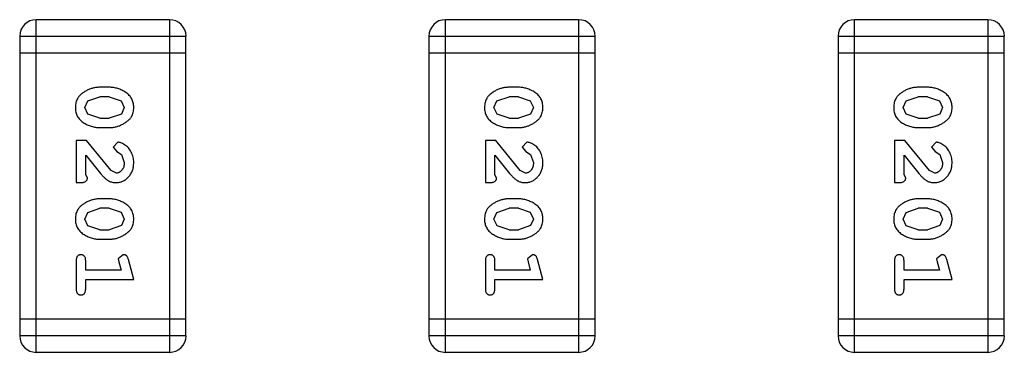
# Model space of a CAD drawing. Header units: inches. Extents: x -50 to 60, y -7 to 68.
# Tile 39 of 108: x -27.251 to -25.446, y 40.759 to 41.368. Entities that reach past the tile are written whole.
import ezdxf

# ---------------------------------------------------------------- set-up
doc = ezdxf.new("R2010")
doc.units = ezdxf.units.IN
doc.header["$LTSCALE"] = 1.21
doc.header["$MEASUREMENT"] = 0
doc.layers.get('0').update_dxf_attribs({"linetype": 'CONTINUOUS'})

msp = doc.modelspace()

# ---------------------------------------------------------------- linework, layer by layer
at = {"color": 7, "linetype": 'Continuous'}
for p, q in [((-27.2206, 40.7587), (-27.2206, 41.3683)), ((-26.9767, 41.3683), (-27.2206, 41.3683)), ((-26.9767, 41.3683), (-26.9767, 40.7587)), ((-26.4706, 40.7587), (-26.4706, 41.3683)), ((-26.2267, 41.3683), (-26.4706, 41.3683)), ((-26.2267, 41.3683), (-26.2267, 40.7587)), ((-25.7206, 40.7587), (-25.7206, 41.3683)), ((-25.4767, 41.3683), (-25.7206, 41.3683)), ((-25.4767, 41.3683), (-25.4767, 40.7587)), ((-27.2511, 41.3378), (-27.2511, 40.7891)), ((-27.2511, 41.3378), (-26.9463, 41.3378)), ((-26.9463, 40.7891), (-26.9463, 41.3378)), ((-26.5011, 41.3378), (-26.5011, 40.7891)), ((-26.5011, 41.3378), (-26.1963, 41.3378)), ((-26.1963, 40.7891), (-26.1963, 41.3378)), ((-25.7511, 41.3378), (-25.7511, 40.7891)), ((-25.7511, 41.3378), (-25.4463, 41.3378)), ((-25.4463, 40.7891), (-25.4463, 41.3378)), ((-27.2511, 41.3073), (-26.9463, 41.3073)), ((-26.5011, 41.3073), (-26.1963, 41.3073)), ((-25.7511, 41.3073), (-25.4463, 41.3073)), ((-27.0866, 41.2444), (-27.1044, 41.2444)), ((-26.3366, 41.2444), (-26.3544, 41.2444)), ((-25.5866, 41.2444), (-25.6044, 41.2444)), ((-27.1264, 41.2194), (-27.1041, 41.2271)), ((-27.0869, 41.2271), (-27.1041, 41.2271)), ((-27.0869, 41.2271), (-27.0651, 41.2198)), ((-26.3764, 41.2194), (-26.3541, 41.2271)), ((-26.3369, 41.2271), (-26.3541, 41.2271)), ((-26.3369, 41.2271), (-26.3151, 41.2198)), ((-25.6264, 41.2194), (-25.6041, 41.2271)), ((-25.5869, 41.2271), (-25.6041, 41.2271)), ((-25.5869, 41.2271), (-25.5651, 41.2198)), ((-27.1317, 41.2073), (-27.1264, 41.2194)), ((-27.1259, 41.195), (-27.1317, 41.2073)), ((-27.0651, 41.2198), (-27.0593, 41.2075)), ((-27.0593, 41.2075), (-27.0646, 41.1953)), ((-26.3817, 41.2073), (-26.3764, 41.2194)), ((-26.3759, 41.195), (-26.3817, 41.2073)), ((-26.3151, 41.2198), (-26.3093, 41.2075)), ((-26.3093, 41.2075), (-26.3146, 41.1953)), ((-25.6317, 41.2073), (-25.6264, 41.2194)), ((-25.6259, 41.195), (-25.6317, 41.2073)), ((-25.5651, 41.2198), (-25.5593, 41.2075)), ((-25.5593, 41.2075), (-25.5646, 41.1953)), ((-27.1041, 41.1877), (-27.1259, 41.195)), ((-27.1041, 41.1877), (-27.0869, 41.1877)), ((-27.0646, 41.1953), (-27.0869, 41.1877)), ((-26.3541, 41.1877), (-26.3759, 41.195)), ((-26.3541, 41.1877), (-26.3369, 41.1877)), ((-26.3146, 41.1953), (-26.3369, 41.1877)), ((-25.6041, 41.1877), (-25.6259, 41.195)), ((-25.6041, 41.1877), (-25.5869, 41.1877)), ((-25.5646, 41.1953), (-25.5869, 41.1877)), ((-27.1044, 41.1704), (-27.0866, 41.1704)), ((-26.3544, 41.1704), (-26.3366, 41.1704)), ((-25.6044, 41.1704), (-25.5866, 41.1704)), ((-27.1474, 41.1468), (-27.1474, 41.0698)), ((-27.1286, 41.1468), (-27.1474, 41.1468)), ((-27.0836, 41.0918), (-27.1286, 41.1468)), ((-27.0714, 41.1437), (-27.0798, 41.1349)), ((-27.0798, 41.1349), (-27.0732, 41.1264)), ((-26.3974, 41.1468), (-26.3974, 41.0698)), ((-26.3786, 41.1468), (-26.3974, 41.1468)), ((-26.3336, 41.0918), (-26.3786, 41.1468)), ((-26.3214, 41.1437), (-26.3298, 41.1349)), ((-26.3298, 41.1349), (-26.3232, 41.1264)), ((-25.6474, 41.1468), (-25.6474, 41.0698)), ((-25.6286, 41.1468), (-25.6474, 41.1468)), ((-25.5836, 41.0918), (-25.6286, 41.1468)), ((-25.5714, 41.1437), (-25.5798, 41.1349)), ((-25.5798, 41.1349), (-25.5732, 41.1264)), ((-27.1301, 41.0839), (-27.1301, 41.1201)), ((-27.1301, 41.1201), (-27.1031, 41.0865)), ((-27.0732, 41.1264), (-27.0647, 41.1214)), ((-27.0647, 41.1214), (-27.0593, 41.1065)), ((-26.3801, 41.0839), (-26.3801, 41.1201)), ((-26.3801, 41.1201), (-26.3531, 41.0865)), ((-26.3232, 41.1264), (-26.3147, 41.1214)), ((-26.3147, 41.1214), (-26.3093, 41.1065)), ((-25.6301, 41.0839), (-25.6301, 41.1201)), ((-25.6301, 41.1201), (-25.6031, 41.0865)), ((-25.5732, 41.1264), (-25.5647, 41.1214)), ((-25.5647, 41.1214), (-25.5593, 41.1065)), ((-27.127, 41.0784), (-27.1301, 41.0839)), ((-27.0739, 41.0871), (-27.0836, 41.0918)), ((-26.377, 41.0784), (-26.3801, 41.0839)), ((-26.3239, 41.0871), (-26.3336, 41.0918)), ((-25.627, 41.0784), (-25.6301, 41.0839)), ((-25.5739, 41.0871), (-25.5836, 41.0918)), ((-27.1474, 41.0698), (-27.1396, 41.0698)), ((-26.3974, 41.0698), (-26.3896, 41.0698)), ((-25.6474, 41.0698), (-25.6396, 41.0698)), ((-27.0866, 41.0399), (-27.1044, 41.0399)), ((-26.3366, 41.0399), (-26.3544, 41.0399)), ((-25.5866, 41.0399), (-25.6044, 41.0399)), ((-27.1317, 41.0028), (-27.1264, 41.0149)), ((-27.1264, 41.0149), (-27.1041, 41.0226)), ((-27.0869, 41.0226), (-27.1041, 41.0226)), ((-27.0869, 41.0226), (-27.0651, 41.0153)), ((-27.0651, 41.0153), (-27.0593, 41.0029)), ((-26.3817, 41.0028), (-26.3764, 41.0149)), ((-26.3764, 41.0149), (-26.3541, 41.0226)), ((-26.3369, 41.0226), (-26.3541, 41.0226)), ((-26.3369, 41.0226), (-26.3151, 41.0153)), ((-26.3151, 41.0153), (-26.3093, 41.0029)), ((-25.6317, 41.0028), (-25.6264, 41.0149)), ((-25.6264, 41.0149), (-25.6041, 41.0226)), ((-25.5869, 41.0226), (-25.6041, 41.0226)), ((-25.5869, 41.0226), (-25.5651, 41.0153)), ((-25.5651, 41.0153), (-25.5593, 41.0029)), ((-27.1259, 40.9905), (-27.1317, 41.0028)), ((-27.1041, 40.9832), (-27.1259, 40.9905)), ((-27.0646, 40.9908), (-27.0869, 40.9832)), ((-27.0593, 41.0029), (-27.0646, 40.9908)), ((-26.3759, 40.9905), (-26.3817, 41.0028)), ((-26.3541, 40.9832), (-26.3759, 40.9905)), ((-26.3146, 40.9908), (-26.3369, 40.9832)), ((-26.3093, 41.0029), (-26.3146, 40.9908)), ((-25.6259, 40.9905), (-25.6317, 41.0028)), ((-25.6041, 40.9832), (-25.6259, 40.9905)), ((-25.5646, 40.9908), (-25.5869, 40.9832)), ((-25.5593, 41.0029), (-25.5646, 40.9908)), ((-27.1041, 40.9832), (-27.0869, 40.9832)), ((-26.3541, 40.9832), (-26.3369, 40.9832)), ((-25.6041, 40.9832), (-25.5869, 40.9832)), ((-27.1044, 40.9659), (-27.0866, 40.9659)), ((-26.3544, 40.9659), (-26.3366, 40.9659)), ((-25.6044, 40.9659), (-25.5866, 40.9659)), ((-27.0611, 40.9376), (-27.0703, 40.9297)), ((-26.3111, 40.9376), (-26.3203, 40.9297)), ((-25.5611, 40.9376), (-25.5703, 40.9297)), ((-27.1474, 40.9266), (-27.1474, 40.8747)), ((-27.1301, 40.9093), (-27.1301, 40.9266)), ((-27.0703, 40.9297), (-27.0693, 40.9243)), ((-27.0693, 40.9243), (-27.0652, 40.9093)), ((-27.042, 40.892), (-27.0519, 40.9286)), ((-26.3974, 40.9266), (-26.3974, 40.8747)), ((-26.3801, 40.9093), (-26.3801, 40.9266)), ((-26.3203, 40.9297), (-26.3193, 40.9243)), ((-26.3193, 40.9243), (-26.3152, 40.9093)), ((-26.292, 40.892), (-26.3019, 40.9286)), ((-25.6474, 40.9266), (-25.6474, 40.8747)), ((-25.6301, 40.9093), (-25.6301, 40.9266)), ((-25.5703, 40.9297), (-25.5693, 40.9243)), ((-25.5693, 40.9243), (-25.5652, 40.9093)), ((-25.542, 40.892), (-25.5519, 40.9286)), ((-27.0652, 40.9093), (-27.1301, 40.9093)), ((-26.3152, 40.9093), (-26.3801, 40.9093)), ((-25.5652, 40.9093), (-25.6301, 40.9093)), ((-27.1301, 40.8747), (-27.1301, 40.892)), ((-27.1301, 40.892), (-27.042, 40.892)), ((-26.3801, 40.8747), (-26.3801, 40.892)), ((-26.3801, 40.892), (-26.292, 40.892)), ((-25.6301, 40.8747), (-25.6301, 40.892)), ((-25.6301, 40.892), (-25.542, 40.892)), ((-26.9463, 40.8196), (-27.2511, 40.8196)), ((-26.1963, 40.8196), (-26.5011, 40.8196)), ((-25.4463, 40.8196), (-25.7511, 40.8196)), ((-26.9463, 40.7891), (-27.2511, 40.7891)), ((-26.1963, 40.7891), (-26.5011, 40.7891)), ((-25.4463, 40.7891), (-25.7511, 40.7891)), ((-27.2206, 40.7587), (-26.9767, 40.7587)), ((-26.4706, 40.7587), (-26.2267, 40.7587)), ((-25.7206, 40.7587), (-25.4767, 40.7587))]:
    msp.add_line(p, q, dxfattribs=at)
for centre, start, end in [((-27.2206, 41.3378), 90, 180), ((-26.9767, 41.3378), 0, 90), ((-26.4706, 41.3378), 90, 180), ((-26.2267, 41.3378), 0, 90), ((-25.7206, 41.3378), 90, 180), ((-25.4767, 41.3378), 0, 90), ((-27.2206, 40.7891), 180, 270), ((-26.9767, 40.7891), 270, 0), ((-26.4706, 40.7891), 180, 270), ((-26.2267, 40.7891), 270, 0), ((-25.7206, 40.7891), 180, 270), ((-25.4767, 40.7891), 270, 0)]:
    msp.add_arc(centre, 0.0305, start, end, dxfattribs=at)
for points, knots in [([(-27.1044, 41.2444), (-27.1055, 41.2444), (-27.1076, 41.2443), (-27.1108, 41.244), (-27.1139, 41.2435), (-27.117, 41.2428), (-27.12, 41.242), (-27.123, 41.2408), (-27.126, 41.2396), (-27.1289, 41.2381), (-27.1316, 41.2365), (-27.1341, 41.2349), (-27.1365, 41.2332), (-27.1386, 41.2316), (-27.1404, 41.2299), (-27.1421, 41.2282), (-27.1435, 41.2265), (-27.1451, 41.2241), (-27.1467, 41.2209), (-27.148, 41.2167), (-27.1489, 41.2122), (-27.149, 41.209), (-27.149, 41.2073)], [0, 0, 0, 0, 0.049886, 0.09882, 0.148132, 0.19689, 0.246038, 0.295176, 0.345305, 0.395692, 0.445312, 0.491875, 0.535813, 0.577009, 0.616081, 0.652689, 0.687585, 0.720206, 0.785062, 0.85223, 0.923759, 1, 1, 1, 1]), ([(-27.042, 41.2076), (-27.0421, 41.209), (-27.0421, 41.2118), (-27.0429, 41.2159), (-27.044, 41.2197), (-27.0456, 41.2233), (-27.0476, 41.2266), (-27.0501, 41.2297), (-27.0531, 41.2325), (-27.0565, 41.2349), (-27.0601, 41.2371), (-27.0638, 41.239), (-27.0675, 41.2407), (-27.0712, 41.242), (-27.075, 41.2431), (-27.0789, 41.2438), (-27.0827, 41.2443), (-27.0853, 41.2443), (-27.0866, 41.2444)], [0, 0, 0, 0, 0.06692, 0.130834, 0.19258, 0.252759, 0.312631, 0.373411, 0.436359, 0.501894, 0.568244, 0.632472, 0.69556, 0.757163, 0.818592, 0.878885, 0.939235, 1, 1, 1, 1]), ([(-26.3544, 41.2444), (-26.3555, 41.2444), (-26.3576, 41.2443), (-26.3608, 41.244), (-26.3639, 41.2435), (-26.367, 41.2428), (-26.37, 41.242), (-26.373, 41.2408), (-26.376, 41.2396), (-26.3789, 41.2381), (-26.3816, 41.2365), (-26.3841, 41.2349), (-26.3865, 41.2332), (-26.3886, 41.2316), (-26.3904, 41.2299), (-26.3921, 41.2282), (-26.3935, 41.2265), (-26.3951, 41.2241), (-26.3967, 41.2209), (-26.398, 41.2167), (-26.3989, 41.2122), (-26.399, 41.209), (-26.399, 41.2073)], [0, 0, 0, 0, 0.049886, 0.09882, 0.148132, 0.19689, 0.246038, 0.295176, 0.345305, 0.395692, 0.445312, 0.491875, 0.535813, 0.577009, 0.616081, 0.652689, 0.687585, 0.720206, 0.785062, 0.85223, 0.923759, 1, 1, 1, 1]), ([(-26.292, 41.2076), (-26.2921, 41.209), (-26.2921, 41.2118), (-26.2929, 41.2159), (-26.294, 41.2197), (-26.2956, 41.2233), (-26.2976, 41.2266), (-26.3001, 41.2297), (-26.3031, 41.2325), (-26.3065, 41.2349), (-26.3101, 41.2371), (-26.3138, 41.239), (-26.3175, 41.2407), (-26.3212, 41.242), (-26.325, 41.2431), (-26.3289, 41.2438), (-26.3327, 41.2443), (-26.3353, 41.2443), (-26.3366, 41.2444)], [0, 0, 0, 0, 0.06692, 0.130834, 0.19258, 0.252759, 0.312631, 0.373411, 0.436359, 0.501894, 0.568244, 0.632472, 0.69556, 0.757163, 0.818592, 0.878885, 0.939235, 1, 1, 1, 1]), ([(-25.6044, 41.2444), (-25.6055, 41.2444), (-25.6076, 41.2443), (-25.6108, 41.244), (-25.6139, 41.2435), (-25.617, 41.2428), (-25.62, 41.242), (-25.623, 41.2408), (-25.626, 41.2396), (-25.6289, 41.2381), (-25.6316, 41.2365), (-25.6341, 41.2349), (-25.6365, 41.2332), (-25.6386, 41.2316), (-25.6404, 41.2299), (-25.6421, 41.2282), (-25.6435, 41.2265), (-25.6451, 41.2241), (-25.6467, 41.2209), (-25.648, 41.2167), (-25.6489, 41.2122), (-25.649, 41.209), (-25.649, 41.2073)], [0, 0, 0, 0, 0.049886, 0.09882, 0.148132, 0.19689, 0.246038, 0.295176, 0.345305, 0.395692, 0.445312, 0.491875, 0.535813, 0.577009, 0.616081, 0.652689, 0.687585, 0.720206, 0.785062, 0.85223, 0.923759, 1, 1, 1, 1]), ([(-25.542, 41.2076), (-25.5421, 41.209), (-25.5421, 41.2118), (-25.5429, 41.2159), (-25.544, 41.2197), (-25.5456, 41.2233), (-25.5476, 41.2266), (-25.5501, 41.2297), (-25.5531, 41.2325), (-25.5565, 41.2349), (-25.5601, 41.2371), (-25.5638, 41.239), (-25.5675, 41.2407), (-25.5712, 41.242), (-25.575, 41.2431), (-25.5789, 41.2438), (-25.5827, 41.2443), (-25.5853, 41.2443), (-25.5866, 41.2444)], [0, 0, 0, 0, 0.06692, 0.130834, 0.19258, 0.252759, 0.312631, 0.373411, 0.436359, 0.501894, 0.568244, 0.632472, 0.69556, 0.757163, 0.818592, 0.878885, 0.939235, 1, 1, 1, 1]), ([(-27.149, 41.2073), (-27.149, 41.2059), (-27.1489, 41.2031), (-27.1482, 41.199), (-27.1471, 41.1951), (-27.1455, 41.1916), (-27.1434, 41.1882), (-27.1409, 41.1852), (-27.138, 41.1824), (-27.1346, 41.1799), (-27.131, 41.1777), (-27.1273, 41.1758), (-27.1236, 41.1741), (-27.1198, 41.1728), (-27.116, 41.1717), (-27.1122, 41.171), (-27.1083, 41.1705), (-27.1057, 41.1705), (-27.1044, 41.1704)], [0, 0, 0, 0, 0.067217, 0.131051, 0.19272, 0.252824, 0.312745, 0.373449, 0.436041, 0.501494, 0.567761, 0.632087, 0.695096, 0.757109, 0.817993, 0.878657, 0.939311, 1, 1, 1, 1]), ([(-27.0866, 41.1704), (-27.0856, 41.1705), (-27.0834, 41.1705), (-27.0802, 41.1708), (-27.0771, 41.1713), (-27.074, 41.172), (-27.0709, 41.1729), (-27.0679, 41.174), (-27.065, 41.1753), (-27.0621, 41.1768), (-27.0594, 41.1784), (-27.0568, 41.18), (-27.0545, 41.1817), (-27.0524, 41.1834), (-27.0505, 41.1851), (-27.0489, 41.1868), (-27.0474, 41.1885), (-27.0459, 41.1909), (-27.0443, 41.1941), (-27.043, 41.1982), (-27.0422, 41.2028), (-27.0421, 41.2059), (-27.042, 41.2076)], [0, 0, 0, 0, 0.049855, 0.099516, 0.148482, 0.19758, 0.246804, 0.296268, 0.346517, 0.397047, 0.446826, 0.49336, 0.537801, 0.579207, 0.617974, 0.654833, 0.689171, 0.722088, 0.786392, 0.853518, 0.924186, 1, 1, 1, 1]), ([(-26.399, 41.2073), (-26.399, 41.2059), (-26.3989, 41.2031), (-26.3982, 41.199), (-26.3971, 41.1951), (-26.3955, 41.1916), (-26.3934, 41.1882), (-26.3909, 41.1852), (-26.388, 41.1824), (-26.3846, 41.1799), (-26.381, 41.1777), (-26.3773, 41.1758), (-26.3736, 41.1741), (-26.3698, 41.1728), (-26.366, 41.1717), (-26.3622, 41.171), (-26.3583, 41.1705), (-26.3557, 41.1705), (-26.3544, 41.1704)], [0, 0, 0, 0, 0.067217, 0.131051, 0.19272, 0.252824, 0.312745, 0.373449, 0.436041, 0.501494, 0.567761, 0.632087, 0.695096, 0.757109, 0.817993, 0.878657, 0.939311, 1, 1, 1, 1]), ([(-26.3366, 41.1704), (-26.3356, 41.1705), (-26.3334, 41.1705), (-26.3302, 41.1708), (-26.3271, 41.1713), (-26.324, 41.172), (-26.3209, 41.1729), (-26.3179, 41.174), (-26.315, 41.1753), (-26.3121, 41.1768), (-26.3094, 41.1784), (-26.3068, 41.18), (-26.3045, 41.1817), (-26.3024, 41.1834), (-26.3005, 41.1851), (-26.2989, 41.1868), (-26.2974, 41.1885), (-26.2959, 41.1909), (-26.2943, 41.1941), (-26.293, 41.1982), (-26.2922, 41.2028), (-26.2921, 41.2059), (-26.292, 41.2076)], [0, 0, 0, 0, 0.049855, 0.099516, 0.148482, 0.19758, 0.246804, 0.296268, 0.346517, 0.397047, 0.446826, 0.49336, 0.537801, 0.579207, 0.617974, 0.654833, 0.689171, 0.722088, 0.786392, 0.853518, 0.924186, 1, 1, 1, 1]), ([(-25.649, 41.2073), (-25.649, 41.2059), (-25.6489, 41.2031), (-25.6482, 41.199), (-25.6471, 41.1951), (-25.6455, 41.1916), (-25.6434, 41.1882), (-25.6409, 41.1852), (-25.638, 41.1824), (-25.6346, 41.1799), (-25.631, 41.1777), (-25.6273, 41.1758), (-25.6236, 41.1741), (-25.6198, 41.1728), (-25.616, 41.1717), (-25.6122, 41.171), (-25.6083, 41.1705), (-25.6057, 41.1705), (-25.6044, 41.1704)], [0, 0, 0, 0, 0.067217, 0.131051, 0.19272, 0.252824, 0.312745, 0.373449, 0.436041, 0.501494, 0.567761, 0.632087, 0.695096, 0.757109, 0.817993, 0.878657, 0.939311, 1, 1, 1, 1]), ([(-25.5866, 41.1704), (-25.5856, 41.1705), (-25.5834, 41.1705), (-25.5802, 41.1708), (-25.5771, 41.1713), (-25.574, 41.172), (-25.5709, 41.1729), (-25.5679, 41.174), (-25.565, 41.1753), (-25.5621, 41.1768), (-25.5594, 41.1784), (-25.5568, 41.18), (-25.5545, 41.1817), (-25.5524, 41.1834), (-25.5505, 41.1851), (-25.5489, 41.1868), (-25.5474, 41.1885), (-25.5459, 41.1909), (-25.5443, 41.1941), (-25.543, 41.1982), (-25.5422, 41.2028), (-25.5421, 41.2059), (-25.542, 41.2076)], [0, 0, 0, 0, 0.049855, 0.099516, 0.148482, 0.19758, 0.246804, 0.296268, 0.346517, 0.397047, 0.446826, 0.49336, 0.537801, 0.579207, 0.617974, 0.654833, 0.689171, 0.722088, 0.786392, 0.853518, 0.924186, 1, 1, 1, 1]), ([(-27.042, 41.1064), (-27.0421, 41.1081), (-27.0422, 41.1115), (-27.0431, 41.1164), (-27.0445, 41.1212), (-27.0465, 41.1257), (-27.0489, 41.1298), (-27.0518, 41.1334), (-27.055, 41.1366), (-27.0586, 41.1391), (-27.0622, 41.1411), (-27.0655, 41.1425), (-27.0685, 41.1435), (-27.0705, 41.1436), (-27.0714, 41.1437)], [0, 0, 0, 0, 0.098286, 0.193983, 0.289056, 0.384352, 0.477435, 0.566197, 0.652355, 0.737986, 0.818188, 0.887401, 0.94802, 1, 1, 1, 1]), ([(-26.292, 41.1064), (-26.2921, 41.1081), (-26.2922, 41.1115), (-26.2931, 41.1164), (-26.2945, 41.1212), (-26.2965, 41.1257), (-26.2989, 41.1298), (-26.3018, 41.1334), (-26.305, 41.1366), (-26.3086, 41.1391), (-26.3122, 41.1411), (-26.3155, 41.1425), (-26.3185, 41.1435), (-26.3205, 41.1436), (-26.3214, 41.1437)], [0, 0, 0, 0, 0.098286, 0.193983, 0.289056, 0.384352, 0.477435, 0.566197, 0.652355, 0.737986, 0.818188, 0.887401, 0.94802, 1, 1, 1, 1]), ([(-25.542, 41.1064), (-25.5421, 41.1081), (-25.5422, 41.1115), (-25.5431, 41.1164), (-25.5445, 41.1212), (-25.5465, 41.1257), (-25.5489, 41.1298), (-25.5518, 41.1334), (-25.555, 41.1366), (-25.5586, 41.1391), (-25.5622, 41.1411), (-25.5655, 41.1425), (-25.5685, 41.1435), (-25.5705, 41.1436), (-25.5714, 41.1437)], [0, 0, 0, 0, 0.098286, 0.193983, 0.289056, 0.384352, 0.477435, 0.566197, 0.652355, 0.737986, 0.818188, 0.887401, 0.94802, 1, 1, 1, 1]), ([(-27.0748, 41.0698), (-27.0737, 41.0698), (-27.0715, 41.0699), (-27.0682, 41.0703), (-27.0651, 41.0712), (-27.0622, 41.0723), (-27.0593, 41.0737), (-27.0566, 41.0755), (-27.054, 41.0776), (-27.0516, 41.08), (-27.0493, 41.0827), (-27.0474, 41.0855), (-27.0457, 41.0886), (-27.0443, 41.0918), (-27.0433, 41.0952), (-27.0426, 41.0988), (-27.0421, 41.1025), (-27.0421, 41.1051), (-27.042, 41.1064)], [0, 0, 0, 0, 0.060981, 0.120256, 0.178148, 0.236115, 0.293993, 0.352864, 0.413358, 0.476056, 0.539296, 0.602396, 0.665116, 0.728325, 0.792919, 0.859317, 0.928302, 1, 1, 1, 1]), ([(-27.0593, 41.1065), (-27.0594, 41.1051), (-27.0595, 41.1025), (-27.0603, 41.0986), (-27.0617, 41.0953), (-27.0636, 41.0924), (-27.0659, 41.0901), (-27.0683, 41.0883), (-27.0711, 41.0873), (-27.0729, 41.0871), (-27.0739, 41.0871)], [0, 0, 0, 0, 0.156344, 0.299348, 0.4327, 0.561, 0.682299, 0.791883, 0.89611, 1, 1, 1, 1]), ([(-26.3248, 41.0698), (-26.3237, 41.0698), (-26.3215, 41.0699), (-26.3182, 41.0703), (-26.3151, 41.0712), (-26.3122, 41.0723), (-26.3093, 41.0737), (-26.3066, 41.0755), (-26.304, 41.0776), (-26.3016, 41.08), (-26.2993, 41.0827), (-26.2974, 41.0855), (-26.2957, 41.0886), (-26.2943, 41.0918), (-26.2933, 41.0952), (-26.2926, 41.0988), (-26.2921, 41.1025), (-26.2921, 41.1051), (-26.292, 41.1064)], [0, 0, 0, 0, 0.060981, 0.120256, 0.178148, 0.236115, 0.293993, 0.352864, 0.413358, 0.476056, 0.539296, 0.602396, 0.665116, 0.728325, 0.792919, 0.859317, 0.928302, 1, 1, 1, 1]), ([(-26.3093, 41.1065), (-26.3094, 41.1051), (-26.3095, 41.1025), (-26.3103, 41.0986), (-26.3117, 41.0953), (-26.3136, 41.0924), (-26.3159, 41.0901), (-26.3183, 41.0883), (-26.3211, 41.0873), (-26.3229, 41.0871), (-26.3239, 41.0871)], [0, 0, 0, 0, 0.156344, 0.299348, 0.4327, 0.561, 0.682299, 0.791883, 0.89611, 1, 1, 1, 1]), ([(-25.5748, 41.0698), (-25.5737, 41.0698), (-25.5715, 41.0699), (-25.5682, 41.0703), (-25.5651, 41.0712), (-25.5622, 41.0723), (-25.5593, 41.0737), (-25.5566, 41.0755), (-25.554, 41.0776), (-25.5516, 41.08), (-25.5493, 41.0827), (-25.5474, 41.0855), (-25.5457, 41.0886), (-25.5443, 41.0918), (-25.5433, 41.0952), (-25.5426, 41.0988), (-25.5421, 41.1025), (-25.5421, 41.1051), (-25.542, 41.1064)], [0, 0, 0, 0, 0.060981, 0.120256, 0.178148, 0.236115, 0.293993, 0.352864, 0.413358, 0.476056, 0.539296, 0.602396, 0.665116, 0.728325, 0.792919, 0.859317, 0.928302, 1, 1, 1, 1]), ([(-25.5593, 41.1065), (-25.5594, 41.1051), (-25.5595, 41.1025), (-25.5603, 41.0986), (-25.5617, 41.0953), (-25.5636, 41.0924), (-25.5659, 41.0901), (-25.5683, 41.0883), (-25.5711, 41.0873), (-25.5729, 41.0871), (-25.5739, 41.0871)], [0, 0, 0, 0, 0.156344, 0.299348, 0.4327, 0.561, 0.682299, 0.791883, 0.89611, 1, 1, 1, 1]), ([(-27.1396, 41.0698), (-27.1385, 41.0698), (-27.1365, 41.0698), (-27.1338, 41.0703), (-27.1316, 41.0709), (-27.1298, 41.072), (-27.1285, 41.0733), (-27.1276, 41.0748), (-27.1271, 41.0765), (-27.127, 41.0778), (-27.127, 41.0784)], [0, 0, 0, 0, 0.1844, 0.34094, 0.473574, 0.586824, 0.690029, 0.789175, 0.890445, 1, 1, 1, 1]), ([(-27.1031, 41.0865), (-27.1023, 41.0856), (-27.1008, 41.0839), (-27.0986, 41.0816), (-27.0965, 41.0795), (-27.0945, 41.0776), (-27.0926, 41.076), (-27.0909, 41.0746), (-27.0892, 41.0735), (-27.0872, 41.0724), (-27.0846, 41.0713), (-27.0815, 41.0704), (-27.0782, 41.0698), (-27.0759, 41.0698), (-27.0748, 41.0698)], [0, 0, 0, 0, 0.103002, 0.197728, 0.285279, 0.365235, 0.437224, 0.502446, 0.560545, 0.611446, 0.707576, 0.80349, 0.900532, 1, 1, 1, 1]), ([(-26.3896, 41.0698), (-26.3885, 41.0698), (-26.3865, 41.0698), (-26.3838, 41.0703), (-26.3816, 41.0709), (-26.3798, 41.072), (-26.3785, 41.0733), (-26.3776, 41.0748), (-26.3771, 41.0765), (-26.377, 41.0778), (-26.377, 41.0784)], [0, 0, 0, 0, 0.1844, 0.34094, 0.473574, 0.586824, 0.690029, 0.789175, 0.890445, 1, 1, 1, 1]), ([(-26.3531, 41.0865), (-26.3523, 41.0856), (-26.3508, 41.0839), (-26.3486, 41.0816), (-26.3465, 41.0795), (-26.3445, 41.0776), (-26.3426, 41.076), (-26.3409, 41.0746), (-26.3392, 41.0735), (-26.3372, 41.0724), (-26.3346, 41.0713), (-26.3315, 41.0704), (-26.3282, 41.0698), (-26.3259, 41.0698), (-26.3248, 41.0698)], [0, 0, 0, 0, 0.103002, 0.197728, 0.285279, 0.365235, 0.437224, 0.502446, 0.560545, 0.611446, 0.707576, 0.80349, 0.900532, 1, 1, 1, 1]), ([(-25.6396, 41.0698), (-25.6385, 41.0698), (-25.6365, 41.0698), (-25.6338, 41.0703), (-25.6316, 41.0709), (-25.6298, 41.072), (-25.6285, 41.0733), (-25.6276, 41.0748), (-25.6271, 41.0765), (-25.627, 41.0778), (-25.627, 41.0784)], [0, 0, 0, 0, 0.1844, 0.34094, 0.473574, 0.586824, 0.690029, 0.789175, 0.890445, 1, 1, 1, 1]), ([(-25.6031, 41.0865), (-25.6023, 41.0856), (-25.6008, 41.0839), (-25.5986, 41.0816), (-25.5965, 41.0795), (-25.5945, 41.0776), (-25.5926, 41.076), (-25.5909, 41.0746), (-25.5892, 41.0735), (-25.5872, 41.0724), (-25.5846, 41.0713), (-25.5815, 41.0704), (-25.5782, 41.0698), (-25.5759, 41.0698), (-25.5748, 41.0698)], [0, 0, 0, 0, 0.103002, 0.197728, 0.285279, 0.365235, 0.437224, 0.502446, 0.560545, 0.611446, 0.707576, 0.80349, 0.900532, 1, 1, 1, 1]), ([(-27.1044, 41.0399), (-27.1055, 41.0398), (-27.1076, 41.0398), (-27.1108, 41.0395), (-27.1139, 41.039), (-27.117, 41.0383), (-27.12, 41.0374), (-27.123, 41.0363), (-27.126, 41.0351), (-27.1289, 41.0336), (-27.1316, 41.032), (-27.1341, 41.0304), (-27.1365, 41.0287), (-27.1386, 41.0271), (-27.1404, 41.0254), (-27.1421, 41.0237), (-27.1435, 41.022), (-27.1451, 41.0196), (-27.1467, 41.0164), (-27.148, 41.0122), (-27.1489, 41.0076), (-27.149, 41.0045), (-27.149, 41.0028)], [0, 0, 0, 0, 0.049886, 0.09882, 0.148132, 0.19689, 0.246038, 0.295176, 0.345305, 0.395692, 0.445312, 0.491875, 0.535813, 0.577009, 0.616081, 0.652689, 0.687585, 0.720206, 0.785062, 0.85223, 0.923759, 1, 1, 1, 1]), ([(-27.042, 41.0031), (-27.0421, 41.0045), (-27.0421, 41.0073), (-27.0429, 41.0114), (-27.044, 41.0152), (-27.0456, 41.0188), (-27.0476, 41.0221), (-27.0501, 41.0252), (-27.0531, 41.0279), (-27.0565, 41.0304), (-27.0601, 41.0326), (-27.0638, 41.0345), (-27.0675, 41.0362), (-27.0712, 41.0375), (-27.075, 41.0386), (-27.0789, 41.0393), (-27.0827, 41.0398), (-27.0853, 41.0398), (-27.0866, 41.0399)], [0, 0, 0, 0, 0.06692, 0.130834, 0.19258, 0.252759, 0.312631, 0.373411, 0.436359, 0.501894, 0.568244, 0.632472, 0.69556, 0.757163, 0.818592, 0.878885, 0.939235, 1, 1, 1, 1]), ([(-26.3544, 41.0399), (-26.3555, 41.0398), (-26.3576, 41.0398), (-26.3608, 41.0395), (-26.3639, 41.039), (-26.367, 41.0383), (-26.37, 41.0374), (-26.373, 41.0363), (-26.376, 41.0351), (-26.3789, 41.0336), (-26.3816, 41.032), (-26.3841, 41.0304), (-26.3865, 41.0287), (-26.3886, 41.0271), (-26.3904, 41.0254), (-26.3921, 41.0237), (-26.3935, 41.022), (-26.3951, 41.0196), (-26.3967, 41.0164), (-26.398, 41.0122), (-26.3989, 41.0076), (-26.399, 41.0045), (-26.399, 41.0028)], [0, 0, 0, 0, 0.049886, 0.09882, 0.148132, 0.19689, 0.246038, 0.295176, 0.345305, 0.395692, 0.445312, 0.491875, 0.535813, 0.577009, 0.616081, 0.652689, 0.687585, 0.720206, 0.785062, 0.85223, 0.923759, 1, 1, 1, 1]), ([(-26.292, 41.0031), (-26.2921, 41.0045), (-26.2921, 41.0073), (-26.2929, 41.0114), (-26.294, 41.0152), (-26.2956, 41.0188), (-26.2976, 41.0221), (-26.3001, 41.0252), (-26.3031, 41.0279), (-26.3065, 41.0304), (-26.3101, 41.0326), (-26.3138, 41.0345), (-26.3175, 41.0362), (-26.3212, 41.0375), (-26.325, 41.0386), (-26.3289, 41.0393), (-26.3327, 41.0398), (-26.3353, 41.0398), (-26.3366, 41.0399)], [0, 0, 0, 0, 0.06692, 0.130834, 0.19258, 0.252759, 0.312631, 0.373411, 0.436359, 0.501894, 0.568244, 0.632472, 0.69556, 0.757163, 0.818592, 0.878885, 0.939235, 1, 1, 1, 1]), ([(-25.6044, 41.0399), (-25.6055, 41.0398), (-25.6076, 41.0398), (-25.6108, 41.0395), (-25.6139, 41.039), (-25.617, 41.0383), (-25.62, 41.0374), (-25.623, 41.0363), (-25.626, 41.0351), (-25.6289, 41.0336), (-25.6316, 41.032), (-25.6341, 41.0304), (-25.6365, 41.0287), (-25.6386, 41.0271), (-25.6404, 41.0254), (-25.6421, 41.0237), (-25.6435, 41.022), (-25.6451, 41.0196), (-25.6467, 41.0164), (-25.648, 41.0122), (-25.6489, 41.0076), (-25.649, 41.0045), (-25.649, 41.0028)], [0, 0, 0, 0, 0.049886, 0.09882, 0.148132, 0.19689, 0.246038, 0.295176, 0.345305, 0.395692, 0.445312, 0.491875, 0.535813, 0.577009, 0.616081, 0.652689, 0.687585, 0.720206, 0.785062, 0.85223, 0.923759, 1, 1, 1, 1]), ([(-25.542, 41.0031), (-25.5421, 41.0045), (-25.5421, 41.0073), (-25.5429, 41.0114), (-25.544, 41.0152), (-25.5456, 41.0188), (-25.5476, 41.0221), (-25.5501, 41.0252), (-25.5531, 41.0279), (-25.5565, 41.0304), (-25.5601, 41.0326), (-25.5638, 41.0345), (-25.5675, 41.0362), (-25.5712, 41.0375), (-25.575, 41.0386), (-25.5789, 41.0393), (-25.5827, 41.0398), (-25.5853, 41.0398), (-25.5866, 41.0399)], [0, 0, 0, 0, 0.06692, 0.130834, 0.19258, 0.252759, 0.312631, 0.373411, 0.436359, 0.501894, 0.568244, 0.632472, 0.69556, 0.757163, 0.818592, 0.878885, 0.939235, 1, 1, 1, 1]), ([(-27.149, 41.0028), (-27.149, 41.0014), (-27.1489, 40.9986), (-27.1482, 40.9945), (-27.1471, 40.9906), (-27.1455, 40.9871), (-27.1434, 40.9837), (-27.1409, 40.9807), (-27.138, 40.9779), (-27.1346, 40.9754), (-27.131, 40.9732), (-27.1273, 40.9713), (-27.1236, 40.9696), (-27.1198, 40.9683), (-27.116, 40.9672), (-27.1122, 40.9665), (-27.1083, 40.966), (-27.1057, 40.966), (-27.1044, 40.9659)], [0, 0, 0, 0, 0.067217, 0.131051, 0.19272, 0.252824, 0.312745, 0.373449, 0.436041, 0.501494, 0.567761, 0.632087, 0.695096, 0.757109, 0.817993, 0.878657, 0.939311, 1, 1, 1, 1]), ([(-27.0866, 40.9659), (-27.0856, 40.9659), (-27.0834, 40.966), (-27.0802, 40.9663), (-27.0771, 40.9668), (-27.074, 40.9675), (-27.0709, 40.9684), (-27.0679, 40.9695), (-27.065, 40.9708), (-27.0621, 40.9723), (-27.0594, 40.9739), (-27.0568, 40.9755), (-27.0545, 40.9772), (-27.0524, 40.9789), (-27.0505, 40.9806), (-27.0489, 40.9823), (-27.0474, 40.984), (-27.0459, 40.9864), (-27.0443, 40.9896), (-27.043, 40.9937), (-27.0422, 40.9983), (-27.0421, 41.0014), (-27.042, 41.0031)], [0, 0, 0, 0, 0.049855, 0.099516, 0.148482, 0.19758, 0.246804, 0.296268, 0.346517, 0.397047, 0.446826, 0.49336, 0.537801, 0.579207, 0.617974, 0.654833, 0.689171, 0.722088, 0.786392, 0.853518, 0.924186, 1, 1, 1, 1]), ([(-26.399, 41.0028), (-26.399, 41.0014), (-26.3989, 40.9986), (-26.3982, 40.9945), (-26.3971, 40.9906), (-26.3955, 40.9871), (-26.3934, 40.9837), (-26.3909, 40.9807), (-26.388, 40.9779), (-26.3846, 40.9754), (-26.381, 40.9732), (-26.3773, 40.9713), (-26.3736, 40.9696), (-26.3698, 40.9683), (-26.366, 40.9672), (-26.3622, 40.9665), (-26.3583, 40.966), (-26.3557, 40.966), (-26.3544, 40.9659)], [0, 0, 0, 0, 0.067217, 0.131051, 0.19272, 0.252824, 0.312745, 0.373449, 0.436041, 0.501494, 0.567761, 0.632087, 0.695096, 0.757109, 0.817993, 0.878657, 0.939311, 1, 1, 1, 1]), ([(-26.3366, 40.9659), (-26.3356, 40.9659), (-26.3334, 40.966), (-26.3302, 40.9663), (-26.3271, 40.9668), (-26.324, 40.9675), (-26.3209, 40.9684), (-26.3179, 40.9695), (-26.315, 40.9708), (-26.3121, 40.9723), (-26.3094, 40.9739), (-26.3068, 40.9755), (-26.3045, 40.9772), (-26.3024, 40.9789), (-26.3005, 40.9806), (-26.2989, 40.9823), (-26.2974, 40.984), (-26.2959, 40.9864), (-26.2943, 40.9896), (-26.293, 40.9937), (-26.2922, 40.9983), (-26.2921, 41.0014), (-26.292, 41.0031)], [0, 0, 0, 0, 0.049855, 0.099516, 0.148482, 0.19758, 0.246804, 0.296268, 0.346517, 0.397047, 0.446826, 0.49336, 0.537801, 0.579207, 0.617974, 0.654833, 0.689171, 0.722088, 0.786392, 0.853518, 0.924186, 1, 1, 1, 1]), ([(-25.649, 41.0028), (-25.649, 41.0014), (-25.6489, 40.9986), (-25.6482, 40.9945), (-25.6471, 40.9906), (-25.6455, 40.9871), (-25.6434, 40.9837), (-25.6409, 40.9807), (-25.638, 40.9779), (-25.6346, 40.9754), (-25.631, 40.9732), (-25.6273, 40.9713), (-25.6236, 40.9696), (-25.6198, 40.9683), (-25.616, 40.9672), (-25.6122, 40.9665), (-25.6083, 40.966), (-25.6057, 40.966), (-25.6044, 40.9659)], [0, 0, 0, 0, 0.067217, 0.131051, 0.19272, 0.252824, 0.312745, 0.373449, 0.436041, 0.501494, 0.567761, 0.632087, 0.695096, 0.757109, 0.817993, 0.878657, 0.939311, 1, 1, 1, 1]), ([(-25.5866, 40.9659), (-25.5856, 40.9659), (-25.5834, 40.966), (-25.5802, 40.9663), (-25.5771, 40.9668), (-25.574, 40.9675), (-25.5709, 40.9684), (-25.5679, 40.9695), (-25.565, 40.9708), (-25.5621, 40.9723), (-25.5594, 40.9739), (-25.5568, 40.9755), (-25.5545, 40.9772), (-25.5524, 40.9789), (-25.5505, 40.9806), (-25.5489, 40.9823), (-25.5474, 40.984), (-25.5459, 40.9864), (-25.5443, 40.9896), (-25.543, 40.9937), (-25.5422, 40.9983), (-25.5421, 41.0014), (-25.542, 41.0031)], [0, 0, 0, 0, 0.049855, 0.099516, 0.148482, 0.19758, 0.246804, 0.296268, 0.346517, 0.397047, 0.446826, 0.49336, 0.537801, 0.579207, 0.617974, 0.654833, 0.689171, 0.722088, 0.786392, 0.853518, 0.924186, 1, 1, 1, 1]), ([(-27.1388, 40.9376), (-27.1394, 40.9376), (-27.1406, 40.9375), (-27.1423, 40.937), (-27.1438, 40.9362), (-27.1451, 40.935), (-27.1462, 40.9335), (-27.1469, 40.9315), (-27.1474, 40.9292), (-27.1474, 40.9275), (-27.1474, 40.9266)], [0, 0, 0, 0, 0.115051, 0.223278, 0.329269, 0.437893, 0.554681, 0.682591, 0.83103, 1, 1, 1, 1]), ([(-27.1301, 40.9266), (-27.1301, 40.9275), (-27.1302, 40.9292), (-27.1306, 40.9315), (-27.1314, 40.9335), (-27.1325, 40.935), (-27.1338, 40.9362), (-27.1353, 40.937), (-27.137, 40.9375), (-27.1382, 40.9376), (-27.1388, 40.9376)], [0, 0, 0, 0, 0.169102, 0.317658, 0.446239, 0.563118, 0.671828, 0.776546, 0.884858, 1, 1, 1, 1]), ([(-27.0519, 40.9286), (-27.0522, 40.9294), (-27.0526, 40.931), (-27.0535, 40.9331), (-27.0544, 40.9347), (-27.0554, 40.9359), (-27.0566, 40.9367), (-27.0579, 40.9372), (-27.0594, 40.9376), (-27.0605, 40.9376), (-27.0611, 40.9376)], [0, 0, 0, 0, 0.187321, 0.344927, 0.475328, 0.579604, 0.674244, 0.773631, 0.882025, 1, 1, 1, 1]), ([(-26.3888, 40.9376), (-26.3894, 40.9376), (-26.3906, 40.9375), (-26.3923, 40.937), (-26.3938, 40.9362), (-26.3951, 40.935), (-26.3962, 40.9335), (-26.3969, 40.9315), (-26.3974, 40.9292), (-26.3974, 40.9275), (-26.3974, 40.9266)], [0, 0, 0, 0, 0.115051, 0.223278, 0.329269, 0.437893, 0.554681, 0.682591, 0.83103, 1, 1, 1, 1]), ([(-26.3801, 40.9266), (-26.3801, 40.9275), (-26.3802, 40.9292), (-26.3806, 40.9315), (-26.3814, 40.9335), (-26.3825, 40.935), (-26.3838, 40.9362), (-26.3853, 40.937), (-26.387, 40.9375), (-26.3882, 40.9376), (-26.3888, 40.9376)], [0, 0, 0, 0, 0.169102, 0.317658, 0.446239, 0.563118, 0.671828, 0.776546, 0.884858, 1, 1, 1, 1]), ([(-26.3019, 40.9286), (-26.3022, 40.9294), (-26.3026, 40.931), (-26.3035, 40.9331), (-26.3044, 40.9347), (-26.3054, 40.9359), (-26.3066, 40.9367), (-26.3079, 40.9372), (-26.3094, 40.9376), (-26.3105, 40.9376), (-26.3111, 40.9376)], [0, 0, 0, 0, 0.187321, 0.344927, 0.475328, 0.579604, 0.674244, 0.773631, 0.882025, 1, 1, 1, 1]), ([(-25.6388, 40.9376), (-25.6394, 40.9376), (-25.6406, 40.9375), (-25.6423, 40.937), (-25.6438, 40.9362), (-25.6451, 40.935), (-25.6462, 40.9335), (-25.6469, 40.9315), (-25.6474, 40.9292), (-25.6474, 40.9275), (-25.6474, 40.9266)], [0, 0, 0, 0, 0.115051, 0.223278, 0.329269, 0.437893, 0.554681, 0.682591, 0.83103, 1, 1, 1, 1]), ([(-25.6301, 40.9266), (-25.6301, 40.9275), (-25.6302, 40.9292), (-25.6306, 40.9315), (-25.6314, 40.9335), (-25.6325, 40.935), (-25.6338, 40.9362), (-25.6353, 40.937), (-25.637, 40.9375), (-25.6382, 40.9376), (-25.6388, 40.9376)], [0, 0, 0, 0, 0.169102, 0.317658, 0.446239, 0.563118, 0.671828, 0.776546, 0.884858, 1, 1, 1, 1]), ([(-25.5519, 40.9286), (-25.5522, 40.9294), (-25.5526, 40.931), (-25.5535, 40.9331), (-25.5544, 40.9347), (-25.5554, 40.9359), (-25.5566, 40.9367), (-25.5579, 40.9372), (-25.5594, 40.9376), (-25.5605, 40.9376), (-25.5611, 40.9376)], [0, 0, 0, 0, 0.187321, 0.344927, 0.475328, 0.579604, 0.674244, 0.773631, 0.882025, 1, 1, 1, 1]), ([(-27.1474, 40.8747), (-27.1474, 40.8738), (-27.1474, 40.8721), (-27.1469, 40.8698), (-27.1462, 40.8678), (-27.1451, 40.8663), (-27.1438, 40.8651), (-27.1423, 40.8643), (-27.1406, 40.8638), (-27.1394, 40.8637), (-27.1388, 40.8637)], [0, 0, 0, 0, 0.169012, 0.317488, 0.445429, 0.560977, 0.67065, 0.776666, 0.88492, 1, 1, 1, 1]), ([(-27.1388, 40.8637), (-27.1382, 40.8637), (-27.137, 40.8638), (-27.1353, 40.8643), (-27.1338, 40.8651), (-27.1325, 40.8663), (-27.1314, 40.8678), (-27.1307, 40.8698), (-27.1302, 40.8721), (-27.1301, 40.8738), (-27.1301, 40.8747)], [0, 0, 0, 0, 0.11517, 0.223509, 0.328254, 0.438012, 0.553651, 0.682263, 0.830856, 1, 1, 1, 1]), ([(-26.3974, 40.8747), (-26.3974, 40.8738), (-26.3974, 40.8721), (-26.3969, 40.8698), (-26.3962, 40.8678), (-26.3951, 40.8663), (-26.3938, 40.8651), (-26.3923, 40.8643), (-26.3906, 40.8638), (-26.3894, 40.8637), (-26.3888, 40.8637)], [0, 0, 0, 0, 0.169012, 0.317488, 0.445429, 0.560977, 0.67065, 0.776666, 0.88492, 1, 1, 1, 1]), ([(-26.3888, 40.8637), (-26.3882, 40.8637), (-26.387, 40.8638), (-26.3853, 40.8643), (-26.3838, 40.8651), (-26.3825, 40.8663), (-26.3814, 40.8678), (-26.3807, 40.8698), (-26.3802, 40.8721), (-26.3801, 40.8738), (-26.3801, 40.8747)], [0, 0, 0, 0, 0.11517, 0.223509, 0.328254, 0.438012, 0.553651, 0.682263, 0.830856, 1, 1, 1, 1]), ([(-25.6474, 40.8747), (-25.6474, 40.8738), (-25.6474, 40.8721), (-25.6469, 40.8698), (-25.6462, 40.8678), (-25.6451, 40.8663), (-25.6438, 40.8651), (-25.6423, 40.8643), (-25.6406, 40.8638), (-25.6394, 40.8637), (-25.6388, 40.8637)], [0, 0, 0, 0, 0.169012, 0.317488, 0.445429, 0.560977, 0.67065, 0.776666, 0.88492, 1, 1, 1, 1]), ([(-25.6388, 40.8637), (-25.6382, 40.8637), (-25.637, 40.8638), (-25.6353, 40.8643), (-25.6338, 40.8651), (-25.6325, 40.8663), (-25.6314, 40.8678), (-25.6307, 40.8698), (-25.6302, 40.8721), (-25.6301, 40.8738), (-25.6301, 40.8747)], [0, 0, 0, 0, 0.11517, 0.223509, 0.328254, 0.438012, 0.553651, 0.682263, 0.830856, 1, 1, 1, 1])]:
    msp.add_open_spline(points, degree=3, knots=knots, dxfattribs=at)

doc.saveas('drawing.dxf')
